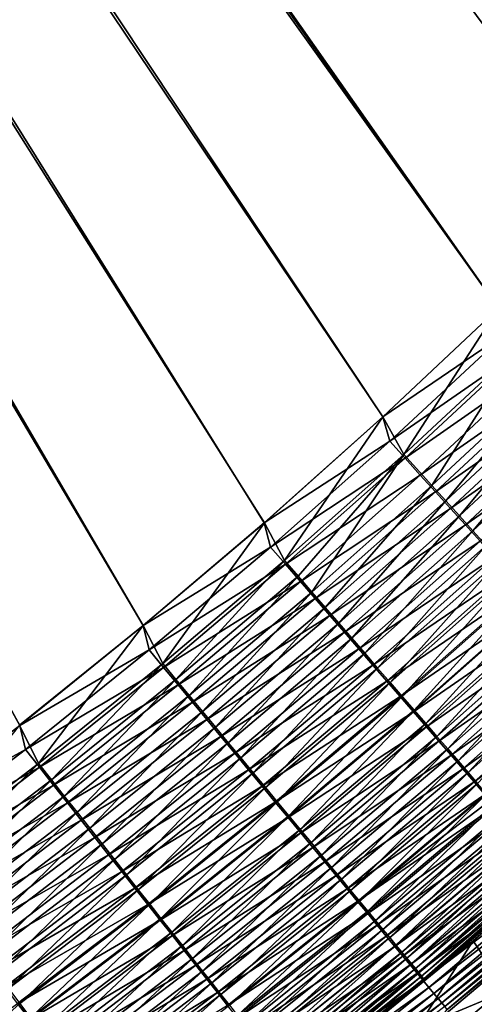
# Model space of a CAD drawing. Header units: metres. Extents: x 0 to 1400, y -1400 to 0.
# Tile 203 of 256: x 963 to 998, y -1069 to -993. Entities that reach past the tile are written whole.
import ezdxf

# ---------------------------------------------------------------- set-up
doc = ezdxf.new("R2010")
doc.units = ezdxf.units.M

msp = doc.modelspace()

# ---------------------------------------------------------------- linework, layer by layer
at = {"layer": 'None'}
for points in [[(1034.180908, -980.506409, -503.477753), (1017.492004, -998.330933, -503.477753), (762.366577, -676.864197, -503.477753)], [(1017.492004, -998.330933, -503.477753), (1008.949829, -1007.052979, -503.477753), (762.366577, -676.864197, -503.477753)], [(762.366577, -676.864197, -503.477753), (1008.949829, -1007.052979, -503.477753), (1000.238953, -1015.604431, -503.477753)], [(762.366577, -676.864197, -503.477753), (1000.238953, -1015.604431, -503.477753), (762.486328, -679.611877, -503.477753)], [(759.492126, -679.424744, -500.477753), (963.419434, -1047.647827, -500.477753), (972.921936, -1039.983521, -500.477753)], [(972.921936, -1039.983521, -500.477753), (982.233215, -1032.087769, -500.477753), (759.492126, -679.424744, -500.477753)], [(982.233215, -1032.087769, -500.477753), (991.340271, -1023.958374, -500.477753), (759.492126, -679.424744, -500.477753)], [(759.492126, -679.424744, -500.477753), (991.340271, -1023.958374, -500.477753), (1000.232666, -1015.595398, -500.477753)], [(1000.232666, -1015.595398, -500.477753), (1017.481689, -998.315186, -500.477753), (759.492126, -679.424744, -500.477753)], [(1017.481689, -998.315186, -500.477753), (1034.191895, -980.514099, -500.477753), (759.492126, -679.424744, -500.477753)], [(1000.238953, -1015.604431, -503.477753), (991.333008, -1023.953186, -503.477753), (762.486328, -679.611877, -503.477753)], [(762.486328, -679.611877, -503.477753), (991.333008, -1023.953186, -503.477753), (982.226318, -1032.083618, -503.477753)], [(982.226318, -1032.083618, -503.477753), (972.921387, -1039.986206, -503.477753), (762.486328, -679.611877, -503.477753)], [(972.921387, -1039.986206, -503.477753), (963.422607, -1047.654419, -503.477753), (762.486328, -679.611877, -503.477753)], [(762.486328, -679.611877, -503.477753), (963.422607, -1047.654419, -503.477753), (953.735901, -1055.083862, -503.477753)], [(991.333008, -1023.953186, -503.477753), (1000.238953, -1015.604431, -503.477753), (1000.866943, -1017.470398, -503.437225)], [(1000.232666, -1015.595398, -500.477753), (991.340271, -1023.958374, -500.477753), (992.960999, -1026.836548, -500.328278)], [(1000.232666, -1015.595398, -500.477753), (992.960999, -1026.836548, -500.328278), (1001.966614, -1018.462708, -500.328094)], [(991.333008, -1023.953186, -503.477753), (1000.866943, -1017.470398, -503.437225), (991.877686, -1025.828003, -503.437256)], [(991.877686, -1025.828003, -503.437256), (1000.866943, -1017.470398, -503.437225), (1002.06842, -1018.746033, -503.31488)], [(993.05249, -1027.126099, -503.315094), (991.877686, -1025.828003, -503.437256), (1002.06842, -1018.746033, -503.31488)], [(1001.966614, -1018.462708, -500.328094), (992.960999, -1026.836548, -500.328278), (995.113464, -1029.216553, -499.880402)], [(1002.06842, -1018.746033, -503.31488), (1003.266846, -1020.018372, -503.111481), (993.05249, -1027.126099, -503.315094)], [(995.113464, -1029.216553, -499.880402), (1004.16803, -1020.801575, -499.879547), (1001.966614, -1018.462708, -500.328094)], [(1003.266846, -1020.018372, -503.111481), (994.224182, -1028.420776, -503.111969), (993.05249, -1027.126099, -503.315094)], [(994.224182, -1028.420776, -503.111969), (1003.266846, -1020.018372, -503.111481), (1004.459106, -1021.284241, -502.827637)], [(996.178711, -1030.394287, -499.546143), (1004.16803, -1020.801575, -499.879547), (995.113464, -1029.216553, -499.880402)], [(996.178711, -1030.394287, -499.546143), (1005.257507, -1021.959106, -499.544769), (1004.16803, -1020.801575, -499.879547)], [(995.389954, -1029.708862, -502.828552), (994.224182, -1028.420776, -503.111969), (1004.459106, -1021.284241, -502.827637)], [(995.389954, -1029.708862, -502.828552), (1004.459106, -1021.284241, -502.827637), (1005.642212, -1022.540344, -502.464081)], [(997.232971, -1031.560059, -499.13916), (1005.257507, -1021.959106, -499.544769), (996.178711, -1030.394287, -499.546143)], [(1005.257507, -1021.959106, -499.544769), (997.232971, -1031.560059, -499.13916), (1006.335754, -1023.104675, -499.137177)], [(996.546753, -1030.987183, -502.465546), (995.389954, -1029.708862, -502.828552), (1005.642212, -1022.540344, -502.464081)], [(996.546753, -1030.987183, -502.465546), (1005.642212, -1022.540344, -502.464081), (1006.813171, -1023.783508, -502.021484)], [(1006.335754, -1023.104675, -499.137177), (997.232971, -1031.560059, -499.13916), (998.273621, -1032.710693, -498.660126)], [(998.273621, -1032.710693, -498.660126), (1007.399963, -1024.235352, -498.65741), (1006.335754, -1023.104675, -499.137177)], [(982.226318, -1032.083618, -503.477753), (991.333008, -1023.953186, -503.477753), (991.877686, -1025.828003, -503.437256)], [(991.340271, -1023.958374, -500.477753), (982.233215, -1032.087769, -500.477753), (983.779358, -1034.988037, -500.328552)], [(991.340271, -1023.958374, -500.477753), (983.779358, -1034.988037, -500.328552), (992.960999, -1026.836548, -500.328278)], [(997.69165, -1032.252197, -502.023621), (996.546753, -1030.987183, -502.465546), (1006.813171, -1023.783508, -502.021484)], [(997.69165, -1032.252197, -502.023621), (1006.813171, -1023.783508, -502.021484), (1007.968872, -1025.01062, -501.500488)], [(999.297852, -1033.84314, -498.109589), (1007.399963, -1024.235352, -498.65741), (998.273621, -1032.710693, -498.660126)], [(998.821777, -1033.500977, -501.503448), (997.69165, -1032.252197, -502.023621), (1007.968872, -1025.01062, -501.500488)], [(982.226318, -1032.083618, -503.477753), (991.877686, -1025.828003, -503.437256), (982.715942, -1033.961426, -503.437317)], [(982.715942, -1033.961426, -503.437317), (991.877686, -1025.828003, -503.437256), (993.05249, -1027.126099, -503.315094)], [(983.861755, -1035.282349, -503.315369), (982.715942, -1033.961426, -503.437317), (993.05249, -1027.126099, -503.315094)], [(992.960999, -1026.836548, -500.328278), (983.779358, -1034.988037, -500.328552), (984.831787, -1036.202026, -500.141968)], [(993.05249, -1027.126099, -503.315094), (994.224182, -1028.420776, -503.111969), (983.861755, -1035.282349, -503.315369)], [(992.960999, -1026.836548, -500.328278), (984.831787, -1036.202026, -500.141968), (985.878845, -1037.409912, -499.881531)], [(992.960999, -1026.836548, -500.328278), (985.878845, -1037.409912, -499.881531), (995.113464, -1029.216553, -499.880402)], [(994.224182, -1028.420776, -503.111969), (985.004578, -1036.599854, -503.11264), (983.861755, -1035.282349, -503.315369)], [(985.004578, -1036.599854, -503.11264), (994.224182, -1028.420776, -503.111969), (995.389954, -1029.708862, -502.828552)], [(995.113464, -1029.216553, -499.880402), (985.878845, -1037.409912, -499.881531), (986.917908, -1038.608398, -499.547913)], [(986.917908, -1038.608398, -499.547913), (996.178711, -1030.394287, -499.546143), (995.113464, -1029.216553, -499.880402)], [(986.141602, -1037.910645, -502.829773), (985.004578, -1036.599854, -503.11264), (995.389954, -1029.708862, -502.828552)], [(986.141602, -1037.910645, -502.829773), (995.389954, -1029.708862, -502.828552), (996.546753, -1030.987183, -502.465546)], [(987.269958, -1039.211426, -502.467438), (986.141602, -1037.910645, -502.829773), (996.546753, -1030.987183, -502.465546)], [(987.94635, -1039.794678, -499.141724), (996.178711, -1030.394287, -499.546143), (986.917908, -1038.608398, -499.547913)], [(987.269958, -1039.211426, -502.467438), (996.546753, -1030.987183, -502.465546), (997.69165, -1032.252197, -502.023621)], [(987.94635, -1039.794678, -499.141724), (997.232971, -1031.560059, -499.13916), (996.178711, -1030.394287, -499.546143)], [(988.961426, -1040.965576, -498.663605), (997.232971, -1031.560059, -499.13916), (987.94635, -1039.794678, -499.141724)], [(997.232971, -1031.560059, -499.13916), (988.961426, -1040.965576, -498.663605), (998.273621, -1032.710693, -498.660126)], [(972.921387, -1039.986206, -503.477753), (982.226318, -1032.083618, -503.477753), (982.715942, -1033.961426, -503.437317)], [(982.233215, -1032.087769, -500.477753), (972.921936, -1039.983521, -500.477753), (974.415833, -1042.903809, -500.328918)], [(982.233215, -1032.087769, -500.477753), (974.415833, -1042.903809, -500.328918), (983.779358, -1034.988037, -500.328552)], [(988.386719, -1040.498901, -502.026367), (987.269958, -1039.211426, -502.467438), (997.69165, -1032.252197, -502.023621)], [(988.386719, -1040.498901, -502.026367), (997.69165, -1032.252197, -502.023621), (998.821777, -1033.500977, -501.503448)], [(998.273621, -1032.710693, -498.660126), (988.961426, -1040.965576, -498.663605), (989.960571, -1042.118042, -498.114136)], [(989.960571, -1042.118042, -498.114136), (999.297852, -1033.84314, -498.109589), (998.273621, -1032.710693, -498.660126)], [(972.921387, -1039.986206, -503.477753), (982.715942, -1033.961426, -503.437317), (973.375916, -1041.8573, -503.437378)], [(973.375916, -1041.8573, -503.437378), (982.715942, -1033.961426, -503.437317), (983.861755, -1035.282349, -503.315369)], [(989.489014, -1041.769653, -501.507172), (988.386719, -1040.498901, -502.026367), (998.821777, -1033.500977, -501.503448)], [(989.489014, -1041.769653, -501.507172), (998.821777, -1033.500977, -501.503448), (999.934021, -1034.72998, -500.905701)], [(990.941223, -1043.249268, -497.494202), (999.297852, -1033.84314, -498.109589), (989.960571, -1042.118042, -498.114136)], [(990.941223, -1043.249268, -497.494202), (1000.303162, -1034.954712, -497.488464), (999.297852, -1033.84314, -498.109589)], [(990.573975, -1043.020386, -500.910583), (989.489014, -1041.769653, -501.507172), (999.934021, -1034.72998, -500.905701)], [(999.934021, -1034.72998, -500.905701), (1001.025696, -1035.936279, -500.231323), (990.573975, -1043.020386, -500.910583)], [(974.490417, -1043.201416, -503.315735), (973.375916, -1041.8573, -503.437378), (983.861755, -1035.282349, -503.315369)], [(983.779358, -1034.988037, -500.328552), (974.415833, -1042.903809, -500.328918), (975.439575, -1044.13916, -500.142761)], [(983.861755, -1035.282349, -503.315369), (985.004578, -1036.599854, -503.11264), (974.490417, -1043.201416, -503.315735)], [(983.779358, -1034.988037, -500.328552), (975.439575, -1044.13916, -500.142761), (984.831787, -1036.202026, -500.141968)], [(991.901428, -1044.356934, -496.80545), (1000.303162, -1034.954712, -497.488464), (990.941223, -1043.249268, -497.494202)], [(991.901428, -1044.356934, -496.80545), (1001.287415, -1036.042969, -496.798401), (1000.303162, -1034.954712, -497.488464)], [(984.831787, -1036.202026, -500.141968), (975.439575, -1044.13916, -500.142761), (976.458069, -1045.368164, -499.882965)], [(984.831787, -1036.202026, -500.141968), (976.458069, -1045.368164, -499.882965), (985.878845, -1037.409912, -499.881531)], [(1001.025696, -1035.936279, -500.231323), (991.638916, -1044.248047, -500.237488), (990.573975, -1043.020386, -500.910583)], [(991.638916, -1044.248047, -500.237488), (1001.025696, -1035.936279, -500.231323), (1002.094604, -1037.11731, -499.482086)], [(992.839417, -1045.438843, -496.049744), (1001.287415, -1036.042969, -496.798401), (991.901428, -1044.356934, -496.80545)], [(992.839417, -1045.438843, -496.049744), (1002.248779, -1037.105957, -496.04126), (1001.287415, -1036.042969, -496.798401)], [(985.004578, -1036.599854, -503.11264), (975.602051, -1044.542114, -503.113464), (974.490417, -1043.201416, -503.315735)], [(975.602051, -1044.542114, -503.113464), (985.004578, -1036.599854, -503.11264), (986.141602, -1037.910645, -502.829773)], [(992.681641, -1045.450073, -499.489685), (991.638916, -1044.248047, -500.237488), (1002.094604, -1037.11731, -499.482086)], [(1002.094604, -1037.11731, -499.482086), (1003.138611, -1038.270874, -498.660065), (992.681641, -1045.450073, -499.489685)], [(993.753235, -1046.49292, -495.228973), (1002.248779, -1037.105957, -496.04126), (992.839417, -1045.438843, -496.049744)], [(993.753235, -1046.49292, -495.228973), (1003.185425, -1038.141602, -495.218933), (1002.248779, -1037.105957, -496.04126)], [(976.708069, -1045.875977, -502.831268), (975.602051, -1044.542114, -503.113464), (986.141602, -1037.910645, -502.829773)], [(985.878845, -1037.409912, -499.881531), (976.458069, -1045.368164, -499.882965), (977.468872, -1046.587769, -499.55014)], [(976.708069, -1045.875977, -502.831268), (986.141602, -1037.910645, -502.829773), (987.269958, -1039.211426, -502.467438)], [(985.878845, -1037.409912, -499.881531), (977.468872, -1046.587769, -499.55014), (986.917908, -1038.608398, -499.547913)], [(986.917908, -1038.608398, -499.547913), (977.468872, -1046.587769, -499.55014), (978.469299, -1047.794922, -499.144928)], [(978.469299, -1047.794922, -499.144928), (987.94635, -1039.794678, -499.141724), (986.917908, -1038.608398, -499.547913)], [(1003.138611, -1038.270874, -498.660065), (993.700134, -1046.624268, -498.66922), (992.681641, -1045.450073, -499.489685)], [(993.700134, -1046.624268, -498.66922), (1003.138611, -1038.270874, -498.660065), (1004.155762, -1039.394775, -497.767334)], [(994.641113, -1047.51709, -494.345032), (1003.185425, -1038.141602, -495.218933), (993.753235, -1046.49292, -495.228973)], [(994.641113, -1047.51709, -494.345032), (1004.095398, -1039.147705, -494.333344), (1003.185425, -1038.141602, -495.218933)], [(977.805603, -1047.199707, -502.469818), (976.708069, -1045.875977, -502.831268), (987.269958, -1039.211426, -502.467438)], [(977.805603, -1047.199707, -502.469818), (987.269958, -1039.211426, -502.467438), (988.386719, -1040.498901, -502.026367)], [(994.692505, -1047.768311, -497.778168), (993.700134, -1046.624268, -498.66922), (1004.155762, -1039.394775, -497.767334)], [(995.501221, -1048.509277, -493.39978), (1004.095398, -1039.147705, -494.333344), (994.641113, -1047.51709, -494.345032)], [(1004.155762, -1039.394775, -497.767334), (1005.144043, -1040.486816, -496.805878), (994.692505, -1047.768311, -497.778168)], [(995.501221, -1048.509277, -493.39978), (1004.976868, -1040.122314, -493.386353), (1004.095398, -1039.147705, -494.333344)], [(972.921936, -1039.983521, -500.477753), (963.419434, -1047.647827, -500.477753), (964.871399, -1050.578979, -500.329346)], [(963.422607, -1047.654419, -503.477753), (972.921387, -1039.986206, -503.477753), (973.375916, -1041.8573, -503.437378)], [(972.921936, -1039.983521, -500.477753), (964.871399, -1050.578979, -500.329346), (974.415833, -1042.903809, -500.328918)], [(979.456787, -1048.98645, -498.667938), (987.94635, -1039.794678, -499.141724), (978.469299, -1047.794922, -499.144928)], [(979.456787, -1048.98645, -498.667938), (988.961426, -1040.965576, -498.663605), (987.94635, -1039.794678, -499.141724)], [(996.331726, -1049.467285, -492.395142), (1004.976868, -1040.122314, -493.386353), (995.501221, -1048.509277, -493.39978)], [(1004.976868, -1040.122314, -493.386353), (996.331726, -1049.467285, -492.395142), (1005.827881, -1041.063232, -492.379883)], [(978.891907, -1048.509766, -502.029755), (977.805603, -1047.199707, -502.469818), (988.386719, -1040.498901, -502.026367)], [(978.891907, -1048.509766, -502.029755), (988.386719, -1040.498901, -502.026367), (989.489014, -1041.769653, -501.507172)], [(1005.144043, -1040.486816, -496.805878), (995.656738, -1048.879883, -496.818512), (994.692505, -1047.768311, -497.778168)], [(1005.144043, -1040.486816, -496.805878), (1006.101257, -1041.544434, -495.777802), (995.656738, -1048.879883, -496.818512)], [(980.428772, -1050.159424, -498.119781), (988.961426, -1040.965576, -498.663605), (979.456787, -1048.98645, -498.667938)], [(988.961426, -1040.965576, -498.663605), (980.428772, -1050.159424, -498.119781), (989.960571, -1042.118042, -498.114136)], [(1006.101257, -1041.544434, -495.777802), (996.590759, -1049.956665, -495.792328), (995.656738, -1048.879883, -496.818512)], [(1005.827881, -1041.063232, -492.379883), (996.331726, -1049.467285, -492.395142), (997.130798, -1050.389038, -491.332916)], [(1007.025513, -1042.565674, -494.68512), (996.590759, -1049.956665, -495.792328), (1006.101257, -1041.544434, -495.777802)], [(997.130798, -1050.389038, -491.332916), (1006.646667, -1041.968506, -491.315765), (1005.827881, -1041.063232, -492.379883)], [(963.422607, -1047.654419, -503.477753), (973.375916, -1041.8573, -503.437378), (963.858398, -1049.51123, -503.4375)], [(963.858398, -1049.51123, -503.4375), (973.375916, -1041.8573, -503.437378), (974.490417, -1043.201416, -503.315735)], [(979.964172, -1049.802979, -501.51181), (978.891907, -1048.509766, -502.029755), (989.489014, -1041.769653, -501.507172)], [(979.964172, -1049.802979, -501.51181), (989.489014, -1041.769653, -501.507172), (990.573975, -1043.020386, -500.910583)], [(989.960571, -1042.118042, -498.114136), (980.428772, -1050.159424, -498.119781), (981.382874, -1051.310669, -497.501282)], [(981.382874, -1051.310669, -497.501282), (990.941223, -1043.249268, -497.494202), (989.960571, -1042.118042, -498.114136)], [(997.896667, -1051.272461, -490.21521), (1006.646667, -1041.968506, -491.315765), (997.130798, -1050.389038, -491.332916)], [(997.896667, -1051.272461, -490.21521), (1007.431335, -1042.836182, -490.196014), (1006.646667, -1041.968506, -491.315765)], [(964.939453, -1050.878662, -503.316193), (963.858398, -1049.51123, -503.4375), (974.490417, -1043.201416, -503.315735)], [(974.415833, -1042.903809, -500.328918), (964.871399, -1050.578979, -500.329346), (965.864502, -1051.835693, -500.143738)], [(974.490417, -1043.201416, -503.315735), (975.602051, -1044.542114, -503.113464), (964.939453, -1050.878662, -503.316193)], [(974.415833, -1042.903809, -500.328918), (965.864502, -1051.835693, -500.143738), (975.439575, -1044.13916, -500.142761)], [(981.019653, -1051.075928, -500.916595), (979.964172, -1049.802979, -501.51181), (990.573975, -1043.020386, -500.910583)], [(990.573975, -1043.020386, -500.910583), (991.638916, -1044.248047, -500.237488), (981.019653, -1051.075928, -500.916595)], [(1007.025513, -1042.565674, -494.68512), (997.492676, -1050.99646, -494.70163), (996.590759, -1049.956665, -495.792328)], [(1007.914734, -1043.548218, -493.529877), (997.492676, -1050.99646, -494.70163), (1007.025513, -1042.565674, -494.68512)], [(998.627869, -1052.115845, -489.044434), (1007.431335, -1042.836182, -490.196014), (997.896667, -1051.272461, -490.21521)], [(982.317139, -1052.437988, -496.814117), (990.941223, -1043.249268, -497.494202), (981.382874, -1051.310669, -497.501282)], [(982.317139, -1052.437988, -496.814117), (991.901428, -1044.356934, -496.80545), (990.941223, -1043.249268, -497.494202)], [(1007.914734, -1043.548218, -493.529877), (998.360474, -1051.996826, -493.548492), (997.492676, -1050.99646, -494.70163)], [(1008.766907, -1044.489868, -492.31427), (998.360474, -1051.996826, -493.548492), (1007.914734, -1043.548218, -493.529877)], [(975.602051, -1044.542114, -503.113464), (966.017761, -1052.242676, -503.114471), (964.939453, -1050.878662, -503.316193)], [(975.439575, -1044.13916, -500.142761), (965.864502, -1051.835693, -500.143738), (966.852539, -1053.08606, -499.884705)], [(966.017761, -1052.242676, -503.114471), (975.602051, -1044.542114, -503.113464), (976.708069, -1045.875977, -502.831268)], [(975.439575, -1044.13916, -500.142761), (966.852539, -1053.08606, -499.884705), (976.458069, -1045.368164, -499.882965)], [(991.638916, -1044.248047, -500.237488), (982.055664, -1052.325439, -500.245087), (981.019653, -1051.075928, -500.916595)], [(982.055664, -1052.325439, -500.245087), (991.638916, -1044.248047, -500.237488), (992.681641, -1045.450073, -499.489685)], [(983.229797, -1053.539185, -496.060181), (991.901428, -1044.356934, -496.80545), (982.317139, -1052.437988, -496.814117)], [(983.229797, -1053.539185, -496.060181), (992.839417, -1045.438843, -496.049744), (991.901428, -1044.356934, -496.80545)], [(1008.766907, -1044.489868, -492.31427), (999.1922, -1052.955688, -492.335052), (998.360474, -1051.996826, -493.548492)], [(976.458069, -1045.368164, -499.882965), (966.852539, -1053.08606, -499.884705), (967.833069, -1054.327026, -499.552826)], [(976.458069, -1045.368164, -499.882965), (967.833069, -1054.327026, -499.552826), (977.468872, -1046.587769, -499.55014)], [(983.070129, -1053.54895, -499.499023), (982.055664, -1052.325439, -500.245087), (992.681641, -1045.450073, -499.489685)], [(992.681641, -1045.450073, -499.489685), (993.700134, -1046.624268, -498.66922), (983.070129, -1053.54895, -499.499023)], [(984.119019, -1054.612183, -495.241302), (992.839417, -1045.438843, -496.049744), (983.229797, -1053.539185, -496.060181)], [(984.119019, -1054.612183, -495.241302), (993.753235, -1046.49292, -495.228973), (992.839417, -1045.438843, -496.049744)], [(967.090576, -1053.599854, -502.833069), (966.017761, -1052.242676, -503.114471), (976.708069, -1045.875977, -502.831268)], [(967.090576, -1053.599854, -502.833069), (976.708069, -1045.875977, -502.831268), (977.805603, -1047.199707, -502.469818)], [(977.468872, -1046.587769, -499.55014), (967.833069, -1054.327026, -499.552826), (968.803589, -1055.555176, -499.148743)], [(977.468872, -1046.587769, -499.55014), (968.803589, -1055.555176, -499.148743), (978.469299, -1047.794922, -499.144928)], [(993.700134, -1046.624268, -498.66922), (984.061157, -1054.744141, -498.68045), (983.070129, -1053.54895, -499.499023)], [(984.061157, -1054.744141, -498.68045), (993.700134, -1046.624268, -498.66922), (994.692505, -1047.768311, -497.778168)], [(984.983093, -1055.654785, -494.359375), (993.753235, -1046.49292, -495.228973), (984.119019, -1054.612183, -495.241302)], [(984.983093, -1055.654785, -494.359375), (994.641113, -1047.51709, -494.345032), (993.753235, -1046.49292, -495.228973)], [(953.735901, -1055.083862, -503.477753), (963.422607, -1047.654419, -503.477753), (963.858398, -1049.51123, -503.4375)], [(963.419434, -1047.647827, -500.477753), (955.148682, -1058.010376, -500.329865), (964.871399, -1050.578979, -500.329346)], [(968.155212, -1054.946533, -502.472626), (967.090576, -1053.599854, -502.833069), (977.805603, -1047.199707, -502.469818)], [(968.155212, -1054.946533, -502.472626), (977.805603, -1047.199707, -502.469818), (978.891907, -1048.509766, -502.029755)], [(985.82019, -1056.664917, -493.41626), (994.641113, -1047.51709, -494.345032), (984.983093, -1055.654785, -494.359375)], [(985.82019, -1056.664917, -493.41626), (995.501221, -1048.509277, -493.39978), (994.641113, -1047.51709, -494.345032)], [(978.469299, -1047.794922, -499.144928), (968.803589, -1055.555176, -499.148743), (969.761597, -1056.767578, -498.673096)], [(969.761597, -1056.767578, -498.673096), (979.456787, -1048.98645, -498.667938), (978.469299, -1047.794922, -499.144928)], [(985.026733, -1055.908691, -497.791443), (984.061157, -1054.744141, -498.68045), (994.692505, -1047.768311, -497.778168)], [(994.692505, -1047.768311, -497.778168), (995.656738, -1048.879883, -496.818512), (985.026733, -1055.908691, -497.791443)], [(969.208984, -1056.279663, -502.033813), (968.155212, -1054.946533, -502.472626), (978.891907, -1048.509766, -502.029755)], [(969.208984, -1056.279663, -502.033813), (978.891907, -1048.509766, -502.029755), (979.964172, -1049.802979, -501.51181)], [(970.704712, -1057.96106, -498.126495), (979.456787, -1048.98645, -498.667938), (969.761597, -1056.767578, -498.673096)], [(970.704712, -1057.96106, -498.126495), (980.428772, -1050.159424, -498.119781), (979.456787, -1048.98645, -498.667938)], [(995.656738, -1048.879883, -496.818512), (985.965027, -1057.040283, -496.833954), (985.026733, -1055.908691, -497.791443)], [(986.62854, -1057.640381, -492.413818), (995.501221, -1048.509277, -493.39978), (985.82019, -1056.664917, -493.41626)], [(995.656738, -1048.879883, -496.818512), (996.590759, -1049.956665, -495.792328), (985.965027, -1057.040283, -496.833954)], [(986.62854, -1057.640381, -492.413818), (996.331726, -1049.467285, -492.395142), (995.501221, -1048.509277, -493.39978)], [(953.735901, -1055.083862, -503.477753), (963.858398, -1049.51123, -503.4375), (954.165527, -1056.92041, -503.437622)], [(954.165527, -1056.92041, -503.437622), (963.858398, -1049.51123, -503.4375), (964.939453, -1050.878662, -503.316193)], [(970.249207, -1057.595459, -501.517303), (969.208984, -1056.279663, -502.033813), (979.964172, -1049.802979, -501.51181)], [(970.249207, -1057.595459, -501.517303), (979.964172, -1049.802979, -501.51181), (981.019653, -1051.075928, -500.916595)], [(996.590759, -1049.956665, -495.792328), (986.874023, -1058.136597, -495.810089), (985.965027, -1057.040283, -496.833954)], [(987.406372, -1058.578979, -491.353973), (996.331726, -1049.467285, -492.395142), (986.62854, -1057.640381, -492.413818)], [(997.492676, -1050.99646, -494.70163), (986.874023, -1058.136597, -495.810089), (996.590759, -1049.956665, -495.792328)], [(996.331726, -1049.467285, -492.395142), (987.406372, -1058.578979, -491.353973), (997.130798, -1050.389038, -491.332916)], [(964.871399, -1050.578979, -500.329346), (955.148682, -1058.010376, -500.329865), (956.109375, -1059.288452, -500.144897)], [(964.871399, -1050.578979, -500.329346), (956.109375, -1059.288452, -500.144897), (965.864502, -1051.835693, -500.143738)], [(971.630432, -1059.132568, -497.509735), (980.428772, -1050.159424, -498.119781), (970.704712, -1057.96106, -498.126495)], [(980.428772, -1050.159424, -498.119781), (971.630432, -1059.132568, -497.509735), (981.382874, -1051.310669, -497.501282)], [(997.130798, -1050.389038, -491.332916), (987.406372, -1058.578979, -491.353973), (988.152039, -1059.478638, -490.238647)], [(988.152039, -1059.478638, -490.238647), (997.896667, -1051.272461, -490.21521), (997.130798, -1050.389038, -491.332916)], [(955.211243, -1058.311157, -503.316711), (954.165527, -1056.92041, -503.437622), (964.939453, -1050.878662, -503.316193)], [(964.939453, -1050.878662, -503.316193), (966.017761, -1052.242676, -503.114471), (955.211243, -1058.311157, -503.316711)], [(971.273193, -1058.890747, -500.923767), (970.249207, -1057.595459, -501.517303), (981.019653, -1051.075928, -500.916595)], [(981.019653, -1051.075928, -500.916595), (982.055664, -1052.325439, -500.245087), (971.273193, -1058.890747, -500.923767)], [(981.382874, -1051.310669, -497.501282), (971.630432, -1059.132568, -497.509735), (972.536926, -1060.279785, -496.824463)], [(972.536926, -1060.279785, -496.824463), (982.317139, -1052.437988, -496.814117), (981.382874, -1051.310669, -497.501282)], [(997.492676, -1050.99646, -494.70163), (987.751831, -1059.195313, -494.721832), (986.874023, -1058.136597, -495.810089)], [(998.360474, -1051.996826, -493.548492), (987.751831, -1059.195313, -494.721832), (997.492676, -1050.99646, -494.70163)], [(988.864014, -1060.337769, -489.070374), (997.896667, -1051.272461, -490.21521), (988.152039, -1059.478638, -490.238647)], [(988.864014, -1060.337769, -489.070374), (998.627869, -1052.115845, -489.044434), (997.896667, -1051.272461, -490.21521)], [(966.017761, -1052.242676, -503.114471), (956.254272, -1059.698486, -503.115662), (955.211243, -1058.311157, -503.316711)], [(965.864502, -1051.835693, -500.143738), (956.109375, -1059.288452, -500.144897), (957.065247, -1060.560181, -499.886719)], [(956.254272, -1059.698486, -503.115662), (966.017761, -1052.242676, -503.114471), (967.090576, -1053.599854, -502.833069)], [(965.864502, -1051.835693, -500.143738), (957.065247, -1060.560181, -499.886719), (966.852539, -1053.08606, -499.884705)], [(998.360474, -1051.996826, -493.548492), (988.596497, -1060.213989, -493.571228), (987.751831, -1059.195313, -494.721832)], [(999.1922, -1052.955688, -492.335052), (988.596497, -1060.213989, -493.571228), (998.360474, -1051.996826, -493.548492)], [(989.541016, -1061.154663, -487.851746), (998.627869, -1052.115845, -489.044434), (988.864014, -1060.337769, -489.070374)], [(989.541016, -1061.154663, -487.851746), (999.323059, -1052.917725, -487.823212), (998.627869, -1052.115845, -489.044434)], [(982.055664, -1052.325439, -500.245087), (972.27832, -1060.162231, -500.254089), (971.273193, -1058.890747, -500.923767)], [(972.27832, -1060.162231, -500.254089), (982.055664, -1052.325439, -500.245087), (983.070129, -1053.54895, -499.499023)], [(973.422546, -1061.400513, -496.072601), (982.317139, -1052.437988, -496.814117), (972.536926, -1060.279785, -496.824463)], [(973.422546, -1061.400513, -496.072601), (983.229797, -1053.539185, -496.060181), (982.317139, -1052.437988, -496.814117)], [(999.1922, -1052.955688, -492.335052), (989.40625, -1061.190552, -492.360443), (988.596497, -1060.213989, -493.571228)], [(999.1922, -1052.955688, -492.335052), (999.594055, -1053.418945, -491.706573), (989.40625, -1061.190552, -492.360443)], [(990.181641, -1061.927734, -486.585358), (999.323059, -1052.917725, -487.823212), (989.541016, -1061.154663, -487.851746)], [(999.323059, -1052.917725, -487.823212), (990.181641, -1061.927734, -486.585358), (999.980713, -1053.676392, -486.554199)], [(957.292053, -1061.078735, -502.835175), (956.254272, -1059.698486, -503.115662), (967.090576, -1053.599854, -502.833069)], [(966.852539, -1053.08606, -499.884705), (957.065247, -1060.560181, -499.886719), (958.013855, -1061.822144, -499.555969)], [(957.292053, -1061.078735, -502.835175), (967.090576, -1053.599854, -502.833069), (968.155212, -1054.946533, -502.472626)], [(966.852539, -1053.08606, -499.884705), (958.013855, -1061.822144, -499.555969), (967.833069, -1054.327026, -499.552826)], [(973.262573, -1061.407349, -499.510101), (972.27832, -1060.162231, -500.254089), (983.070129, -1053.54895, -499.499023)], [(983.070129, -1053.54895, -499.499023), (984.061157, -1054.744141, -498.68045), (973.262573, -1061.407349, -499.510101)], [(974.285522, -1062.492554, -495.255951), (983.229797, -1053.539185, -496.060181), (973.422546, -1061.400513, -496.072601)], [(974.285522, -1062.492554, -495.255951), (984.119019, -1054.612183, -495.241302), (983.229797, -1053.539185, -496.060181)], [(999.594055, -1053.418945, -491.706573), (999.986267, -1053.871094, -491.064056), (989.40625, -1061.190552, -492.360443)], [(999.980713, -1053.676392, -486.554199), (990.181641, -1061.927734, -486.585358), (990.784546, -1062.655273, -485.273804)], [(990.784546, -1062.655273, -485.273804), (1000.599548, -1054.390259, -485.23999), (999.980713, -1053.676392, -486.554199)], [(967.833069, -1054.327026, -499.552826), (958.013855, -1061.822144, -499.555969), (958.95282, -1063.071411, -499.153229)], [(967.833069, -1054.327026, -499.552826), (958.95282, -1063.071411, -499.153229), (968.803589, -1055.555176, -499.148743)], [(989.40625, -1061.190552, -492.360443), (999.986267, -1053.871094, -491.064056), (990.179382, -1062.123047, -491.092133)], [(999.986267, -1053.871094, -491.064056), (1000.741272, -1054.741455, -489.738312), (990.179382, -1062.123047, -491.092133)], [(991.348389, -1063.335693, -483.919708), (1000.599548, -1054.390259, -485.23999), (990.784546, -1062.655273, -485.273804)], [(991.348389, -1063.335693, -483.919708), (1001.178162, -1055.057617, -483.883209), (1000.599548, -1054.390259, -485.23999)], [(958.32196, -1062.448486, -502.475891), (957.292053, -1061.078735, -502.835175), (968.155212, -1054.946533, -502.472626)], [(958.32196, -1062.448486, -502.475891), (968.155212, -1054.946533, -502.472626), (969.208984, -1056.279663, -502.033813)], [(984.061157, -1054.744141, -498.68045), (974.224182, -1062.623779, -498.693787), (973.262573, -1061.407349, -499.510101)], [(974.224182, -1062.623779, -498.693787), (984.061157, -1054.744141, -498.68045), (985.026733, -1055.908691, -497.791443)], [(975.124146, -1063.553833, -494.376373), (984.119019, -1054.612183, -495.241302), (974.285522, -1062.492554, -495.255951)], [(975.124146, -1063.553833, -494.376373), (984.983093, -1055.654785, -494.359375), (984.119019, -1054.612183, -495.241302)], [(1000.741272, -1054.741455, -489.738312), (990.914551, -1063.009766, -489.769196), (990.179382, -1062.123047, -491.092133)], [(990.914551, -1063.009766, -489.769196), (1000.741272, -1054.741455, -489.738312), (1001.455566, -1055.564819, -488.360657)], [(991.871826, -1063.967285, -482.525665), (1001.178162, -1055.057617, -483.883209), (991.348389, -1063.335693, -483.919708)], [(991.871826, -1063.967285, -482.525665), (1001.715149, -1055.677124, -482.48645), (1001.178162, -1055.057617, -483.883209)], [(968.803589, -1055.555176, -499.148743), (958.95282, -1063.071411, -499.153229), (959.8797, -1064.304565, -498.679108)], [(968.803589, -1055.555176, -499.148743), (959.8797, -1064.304565, -498.679108), (969.761597, -1056.767578, -498.673096)], [(975.161194, -1063.809204, -497.807159), (974.224182, -1062.623779, -498.693787), (985.026733, -1055.908691, -497.791443)], [(975.936707, -1064.582153, -493.435791), (984.983093, -1055.654785, -494.359375), (975.124146, -1063.553833, -494.376373)], [(985.026733, -1055.908691, -497.791443), (985.965027, -1057.040283, -496.833954), (975.161194, -1063.809204, -497.807159)], [(975.936707, -1064.582153, -493.435791), (985.82019, -1056.664917, -493.41626), (984.983093, -1055.654785, -494.359375)], [(991.610291, -1063.848755, -488.394409), (990.914551, -1063.009766, -489.769196), (1001.455566, -1055.564819, -488.360657)], [(1001.455566, -1055.564819, -488.360657), (1002.127625, -1056.339722, -486.93396), (991.610291, -1063.848755, -488.394409)], [(992.353516, -1064.548584, -481.094299), (1001.715149, -1055.677124, -482.48645), (991.871826, -1063.967285, -482.525665)], [(992.353516, -1064.548584, -481.094299), (1002.209106, -1056.246826, -481.052368), (1001.715149, -1055.677124, -482.48645)], [(1008.169067, -1055.695435, -468.653687), (998.29718, -1064.19873, -468.711792), (1000.692871, -1067.838501, -423.545715)], [(998.29718, -1064.19873, -468.711792), (1008.169067, -1055.695435, -468.653687), (1004.387695, -1058.759888, -470.264954)], [(959.34137, -1063.804321, -502.038513), (958.32196, -1062.448486, -502.475891), (969.208984, -1056.279663, -502.033813)], [(959.34137, -1063.804321, -502.038513), (969.208984, -1056.279663, -502.033813), (970.249207, -1057.595459, -501.517303)], [(969.761597, -1056.767578, -498.673096), (959.8797, -1064.304565, -498.679108), (960.792175, -1065.518433, -498.134277)], [(960.792175, -1065.518433, -498.134277), (970.704712, -1057.96106, -498.126495), (969.761597, -1056.767578, -498.673096)], [(976.721436, -1065.575317, -492.436005), (985.82019, -1056.664917, -493.41626), (975.936707, -1064.582153, -493.435791)], [(976.721436, -1065.575317, -492.436005), (986.62854, -1057.640381, -492.413818), (985.82019, -1056.664917, -493.41626)], [(1002.127625, -1056.339722, -486.93396), (992.265076, -1064.63855, -486.970581), (991.610291, -1063.848755, -488.394409)], [(1002.127625, -1056.339722, -486.93396), (1002.756104, -1057.064209, -485.460999), (992.265076, -1064.63855, -486.970581)], [(992.792175, -1065.077881, -479.628387), (1002.209106, -1056.246826, -481.052368), (992.353516, -1064.548584, -481.094299)], [(992.792175, -1065.077881, -479.628387), (1002.658813, -1056.765503, -479.58374), (1002.209106, -1056.246826, -481.052368)], [(993.187134, -1065.554443, -478.131714), (1002.658813, -1056.765503, -479.58374), (992.792175, -1065.077881, -479.628387)], [(993.187134, -1065.554443, -478.131714), (1003.063416, -1057.2323, -478.084381), (1002.658813, -1056.765503, -479.58374)], [(985.965027, -1057.040283, -496.833954), (976.071777, -1064.96106, -496.852264), (975.161194, -1063.809204, -497.807159)], [(985.965027, -1057.040283, -496.833954), (986.874023, -1058.136597, -495.810089), (976.071777, -1064.96106, -496.852264)], [(1002.756104, -1057.064209, -485.460999), (992.877441, -1065.377075, -485.50058), (992.265076, -1064.63855, -486.970581)], [(1002.756104, -1057.064209, -485.460999), (1003.339294, -1057.736572, -483.944672), (992.877441, -1065.377075, -485.50058)], [(993.537659, -1065.977417, -476.608215), (1003.063416, -1057.2323, -478.084381), (993.187134, -1065.554443, -478.131714)], [(993.537659, -1065.977417, -476.608215), (1003.422302, -1057.64624, -476.558228), (1003.063416, -1057.2323, -478.084381)], [(960.347717, -1065.142822, -501.523682), (959.34137, -1063.804321, -502.038513), (970.249207, -1057.595459, -501.517303)], [(960.347717, -1065.142822, -501.523682), (970.249207, -1057.595459, -501.517303), (971.273193, -1058.890747, -500.923767)], [(961.687927, -1066.710205, -497.519501), (970.704712, -1057.96106, -498.126495), (960.792175, -1065.518433, -498.134277)], [(961.687927, -1066.710205, -497.519501), (971.630432, -1059.132568, -497.509735), (970.704712, -1057.96106, -498.126495)], [(986.874023, -1058.136597, -495.810089), (976.954041, -1066.077148, -495.831116), (976.071777, -1064.96106, -496.852264)], [(977.476624, -1066.531006, -491.378906), (986.62854, -1057.640381, -492.413818), (976.721436, -1065.575317, -492.436005)], [(987.751831, -1059.195313, -494.721832), (976.954041, -1066.077148, -495.831116), (986.874023, -1058.136597, -495.810089)], [(977.476624, -1066.531006, -491.378906), (987.406372, -1058.578979, -491.353973), (986.62854, -1057.640381, -492.413818)], [(1003.339294, -1057.736572, -483.944672), (993.445923, -1066.062744, -483.987213), (992.877441, -1065.377075, -485.50058)], [(993.445923, -1066.062744, -483.987213), (1003.339294, -1057.736572, -483.944672), (1003.875854, -1058.355103, -482.387787)], [(993.84314, -1066.346069, -475.061829), (1003.422302, -1057.64624, -476.558228), (993.537659, -1065.977417, -476.608215)], [(993.84314, -1066.346069, -475.061829), (1003.734802, -1058.006714, -475.009216), (1003.422302, -1057.64624, -476.558228)], [(994.102966, -1066.659668, -473.496521), (1003.734802, -1058.006714, -475.009216), (993.84314, -1066.346069, -475.061829)], [(994.102966, -1066.659668, -473.496521), (1004.000305, -1058.312988, -473.441376), (1003.734802, -1058.006714, -475.009216)], [(994.316528, -1066.917358, -471.916229), (1004.000305, -1058.312988, -473.441376), (994.102966, -1066.659668, -473.496521)], [(994.316528, -1066.917358, -471.916229), (1004.21814, -1058.564331, -471.858643), (1004.000305, -1058.312988, -473.441376)], [(961.338379, -1066.460327, -500.932068), (960.347717, -1065.142822, -501.523682), (971.273193, -1058.890747, -500.923767)], [(971.273193, -1058.890747, -500.923767), (972.27832, -1060.162231, -500.254089), (961.338379, -1066.460327, -500.932068)], [(978.200684, -1067.447388, -490.266449), (987.406372, -1058.578979, -491.353973), (977.476624, -1066.531006, -491.378906)], [(987.406372, -1058.578979, -491.353973), (978.200684, -1067.447388, -490.266449), (988.152039, -1059.478638, -490.238647)], [(993.969055, -1066.693604, -482.433289), (993.445923, -1066.062744, -483.987213), (1003.875854, -1058.355103, -482.387787)], [(1003.875854, -1058.355103, -482.387787), (1004.364258, -1058.918091, -480.793427), (993.969055, -1066.693604, -482.433289)], [(1004.364258, -1058.918091, -480.793427), (994.445496, -1067.268311, -480.841888), (993.969055, -1066.693604, -482.433289)], [(994.483154, -1067.11853, -470.32489), (1004.21814, -1058.564331, -471.858643), (994.316528, -1066.917358, -471.916229)], [(994.445496, -1067.268311, -480.841888), (1004.364258, -1058.918091, -480.793427), (1004.803772, -1059.424805, -479.16568)], [(994.483154, -1067.11853, -470.32489), (1004.387695, -1058.759888, -470.264954), (1004.21814, -1058.564331, -471.858643)], [(998.29718, -1064.19873, -468.711792), (1004.387695, -1058.759888, -470.264954), (994.483154, -1067.11853, -470.32489)], [(962.565186, -1067.877319, -496.836456), (971.630432, -1059.132568, -497.509735), (961.687927, -1066.710205, -497.519501)], [(971.630432, -1059.132568, -497.509735), (962.565186, -1067.877319, -496.836456), (972.536926, -1060.279785, -496.824463)], [(987.751831, -1059.195313, -494.721832), (977.806152, -1067.155029, -494.745728), (976.954041, -1066.077148, -495.831116)], [(988.596497, -1060.213989, -493.571228), (977.806152, -1067.155029, -494.745728), (987.751831, -1059.195313, -494.721832)], [(988.152039, -1059.478638, -490.238647), (978.200684, -1067.447388, -490.266449), (978.892212, -1068.322388, -489.101135)], [(978.892212, -1068.322388, -489.101135), (988.864014, -1060.337769, -489.070374), (988.152039, -1059.478638, -490.238647)], [(1004.803772, -1059.424805, -479.16568), (994.874451, -1067.785645, -479.217102), (994.445496, -1067.268311, -480.841888)], [(1005.193604, -1059.874268, -477.50882), (994.874451, -1067.785645, -479.217102), (1004.803772, -1059.424805, -479.16568)], [(972.27832, -1060.162231, -500.254089), (962.310913, -1067.753784, -500.264557), (961.338379, -1066.460327, -500.932068)], [(962.310913, -1067.753784, -500.264557), (972.27832, -1060.162231, -500.254089), (973.262573, -1061.407349, -499.510101)], [(972.536926, -1060.279785, -496.824463), (962.565186, -1067.877319, -496.836456), (963.422241, -1069.017578, -496.086975)], [(963.422241, -1069.017578, -496.086975), (973.422546, -1061.400513, -496.072601), (972.536926, -1060.279785, -496.824463)], [(988.596497, -1060.213989, -493.571228), (978.626221, -1068.192383, -493.598114), (977.806152, -1067.155029, -494.745728)], [(989.40625, -1061.190552, -492.360443), (978.626221, -1068.192383, -493.598114), (988.596497, -1060.213989, -493.571228)], [(979.549805, -1069.154663, -487.885529), (988.864014, -1060.337769, -489.070374), (978.892212, -1068.322388, -489.101135)], [(979.549805, -1069.154663, -487.885529), (989.541016, -1061.154663, -487.851746), (988.864014, -1060.337769, -489.070374)], [(1005.193604, -1059.874268, -477.50882), (995.255249, -1068.244873, -477.563141), (994.874451, -1067.785645, -479.217102)], [(1005.533142, -1060.265625, -475.827148), (995.255249, -1068.244873, -477.563141), (1005.193604, -1059.874268, -477.50882)], [(1005.533142, -1060.265625, -475.827148), (995.587097, -1068.645264, -475.884338), (995.255249, -1068.244873, -477.563141)], [(1005.821655, -1060.598267, -474.125031), (995.587097, -1068.645264, -475.884338), (1005.533142, -1060.265625, -475.827148)], [(1005.821655, -1060.598267, -474.125031), (995.869446, -1068.985718, -474.184998), (995.587097, -1068.645264, -475.884338)], [(1006.05835, -1060.871216, -472.406738), (995.869446, -1068.985718, -474.184998), (1005.821655, -1060.598267, -474.125031)], [(989.40625, -1061.190552, -492.360443), (979.412415, -1069.187012, -492.390442), (978.626221, -1068.192383, -493.598114)], [(979.412415, -1069.187012, -492.390442), (989.40625, -1061.190552, -492.360443), (990.179382, -1062.123047, -491.092133)], [(980.172241, -1069.942383, -486.622223), (989.541016, -1061.154663, -487.851746), (979.549805, -1069.154663, -487.885529)], [(980.172241, -1069.942383, -486.622223), (990.181641, -1061.927734, -486.585358), (989.541016, -1061.154663, -487.851746)], [(1006.05835, -1060.871216, -472.406738), (996.101501, -1069.265625, -472.46936), (995.869446, -1068.985718, -474.184998)], [(1006.242676, -1061.083618, -470.676544), (996.101501, -1069.265625, -472.46936), (1006.05835, -1060.871216, -472.406738)], [(1006.242676, -1061.083618, -470.676544), (996.282593, -1069.484131, -470.741791), (996.101501, -1069.265625, -472.46936)], [(1005.983276, -1061.572754, -468.951019), (996.282593, -1069.484131, -470.741791), (1006.242676, -1061.083618, -470.676544)], [(963.263306, -1069.02063, -499.522919), (962.310913, -1067.753784, -500.264557), (973.262573, -1061.407349, -499.510101)], [(973.262573, -1061.407349, -499.510101), (974.224182, -1062.623779, -498.693787), (963.263306, -1069.02063, -499.522919)], [(964.257507, -1070.128784, -495.272919), (973.422546, -1061.400513, -496.072601), (963.422241, -1069.017578, -496.086975)], [(964.257507, -1070.128784, -495.272919), (974.285522, -1062.492554, -495.255951), (973.422546, -1061.400513, -496.072601)], [(980.75824, -1070.68396, -485.313812), (990.181641, -1061.927734, -486.585358), (980.172241, -1069.942383, -486.622223)], [(990.181641, -1061.927734, -486.585358), (980.75824, -1070.68396, -485.313812), (990.784546, -1062.655273, -485.273804)], [(995.729126, -1070.214844, -469.021301), (1005.983276, -1061.572754, -468.951019), (1008.415039, -1064.90271, -423.850372)], [(1005.983276, -1061.572754, -468.951019), (995.729126, -1070.214844, -469.021301), (996.282593, -1069.484131, -470.741791)], [(974.224182, -1062.623779, -498.693787), (964.193848, -1070.258179, -498.709198), (963.263306, -1069.02063, -499.522919)], [(964.193848, -1070.258179, -498.709198), (974.224182, -1062.623779, -498.693787), (975.161194, -1063.809204, -497.807159)], [(965.069275, -1071.20874, -494.396088), (974.285522, -1062.492554, -495.255951), (964.257507, -1070.128784, -495.272919)], [(965.069275, -1071.20874, -494.396088), (975.124146, -1063.553833, -494.376373), (974.285522, -1062.492554, -495.255951)], [(990.179382, -1062.123047, -491.092133), (980.163269, -1070.136841, -491.125366), (979.412415, -1069.187012, -492.390442)], [(990.179382, -1062.123047, -491.092133), (990.914551, -1063.009766, -489.769196), (980.163269, -1070.136841, -491.125366)], [(990.784546, -1062.655273, -485.273804), (980.75824, -1070.68396, -485.313812), (981.306396, -1071.377686, -483.962891)], [(981.306396, -1071.377686, -483.962891), (991.348389, -1063.335693, -483.919708), (990.784546, -1062.655273, -485.273804)], [(965.855896, -1072.255371, -493.458405), (975.124146, -1063.553833, -494.376373), (965.069275, -1071.20874, -494.396088)], [(965.855896, -1072.255371, -493.458405), (975.936707, -1064.582153, -493.435791), (975.124146, -1063.553833, -494.376373)], [(990.914551, -1063.009766, -489.769196), (980.87738, -1071.040161, -489.805725), (980.163269, -1070.136841, -491.125366)], [(980.87738, -1071.040161, -489.805725), (990.914551, -1063.009766, -489.769196), (991.610291, -1063.848755, -488.394409)], [(981.81543, -1072.021973, -482.572052), (991.348389, -1063.335693, -483.919708), (981.306396, -1071.377686, -483.962891)], [(981.81543, -1072.021973, -482.572052), (991.871826, -1063.967285, -482.525665), (991.348389, -1063.335693, -483.919708)], [(965.100708, -1071.464355, -497.825378), (964.193848, -1070.258179, -498.709198), (975.161194, -1063.809204, -497.807159)], [(975.161194, -1063.809204, -497.807159), (976.071777, -1064.96106, -496.852264), (965.100708, -1071.464355, -497.825378)], [(981.553284, -1071.895264, -488.434296), (980.87738, -1071.040161, -489.805725), (991.610291, -1063.848755, -488.394409)], [(991.610291, -1063.848755, -488.394409), (992.265076, -1064.63855, -486.970581), (981.553284, -1071.895264, -488.434296)], [(982.284058, -1072.61499, -481.14389), (991.871826, -1063.967285, -482.525665), (981.81543, -1072.021973, -482.572052)], [(982.284058, -1072.61499, -481.14389), (992.353516, -1064.548584, -481.094299), (991.871826, -1063.967285, -482.525665)], [(998.29718, -1064.19873, -468.711792), (988.285339, -1072.401001, -468.780884), (990.524109, -1076.268799, -423.516235)], [(988.285339, -1072.401001, -468.780884), (998.29718, -1064.19873, -468.711792), (994.483154, -1067.11853, -470.32489)], [(998.29718, -1064.19873, -468.711792), (990.524109, -1076.268799, -423.516235), (1000.692871, -1067.838501, -423.545715)], [(976.071777, -1064.96106, -496.852264), (965.982056, -1072.636597, -496.873474), (965.100708, -1071.464355, -497.825378)], [(966.615662, -1073.266235, -492.46167), (975.936707, -1064.582153, -493.435791), (965.855896, -1072.255371, -493.458405)], [(976.071777, -1064.96106, -496.852264), (976.954041, -1066.077148, -495.831116), (965.982056, -1072.636597, -496.873474)], [(966.615662, -1073.266235, -492.46167), (976.721436, -1065.575317, -492.436005), (975.936707, -1064.582153, -493.435791)], [(992.265076, -1064.63855, -486.970581), (982.189575, -1072.700195, -487.013916), (981.553284, -1071.895264, -488.434296)], [(992.265076, -1064.63855, -486.970581), (992.877441, -1065.377075, -485.50058), (982.189575, -1072.700195, -487.013916)], [(982.71106, -1073.155396, -479.681183), (992.353516, -1064.548584, -481.094299), (982.284058, -1072.61499, -481.14389)], [(982.71106, -1073.155396, -479.681183), (992.792175, -1065.077881, -479.628387), (992.353516, -1064.548584, -481.094299)], [(983.095703, -1073.642212, -478.187683), (992.792175, -1065.077881, -479.628387), (982.71106, -1073.155396, -479.681183)], [(983.095703, -1073.642212, -478.187683), (993.187134, -1065.554443, -478.131714), (992.792175, -1065.077881, -479.628387)], [(995.729126, -1070.214844, -469.021301), (1008.415039, -1064.90271, -423.850372), (998.390137, -1073.5354, -423.829529)], [(967.347046, -1074.239136, -491.407745), (976.721436, -1065.575317, -492.436005), (966.615662, -1073.266235, -492.46167)], [(967.347046, -1074.239136, -491.407745), (977.476624, -1066.531006, -491.378906), (976.721436, -1065.575317, -492.436005)], [(992.877441, -1065.377075, -485.50058), (982.784851, -1073.453125, -485.547363), (982.189575, -1072.700195, -487.013916)], [(992.877441, -1065.377075, -485.50058), (993.445923, -1066.062744, -483.987213), (982.784851, -1073.453125, -485.547363)], [(983.437439, -1074.074707, -476.667297), (993.187134, -1065.554443, -478.131714), (983.095703, -1073.642212, -478.187683)], [(983.437439, -1074.074707, -476.667297), (993.537659, -1065.977417, -476.608215), (993.187134, -1065.554443, -478.131714)], [(976.954041, -1066.077148, -495.831116), (966.83606, -1073.772461, -495.855469), (965.982056, -1072.636597, -496.873474)], [(977.806152, -1067.155029, -494.745728), (966.83606, -1073.772461, -495.855469), (976.954041, -1066.077148, -495.831116)], [(968.048279, -1075.172119, -490.298584), (977.476624, -1066.531006, -491.378906), (967.347046, -1074.239136, -491.407745)], [(968.048279, -1075.172119, -490.298584), (978.200684, -1067.447388, -490.266449), (977.476624, -1066.531006, -491.378906)], [(993.445923, -1066.062744, -483.987213), (983.337708, -1074.152466, -484.037476), (982.784851, -1073.453125, -485.547363)], [(983.337708, -1074.152466, -484.037476), (993.445923, -1066.062744, -483.987213), (993.969055, -1066.693604, -482.433289)], [(983.735535, -1074.451904, -475.123993), (993.537659, -1065.977417, -476.608215), (983.437439, -1074.074707, -476.667297)], [(983.735535, -1074.451904, -475.123993), (993.84314, -1066.346069, -475.061829), (993.537659, -1065.977417, -476.608215)], [(983.989441, -1074.773315, -473.561646), (993.84314, -1066.346069, -475.061829), (983.735535, -1074.451904, -475.123993)], [(983.989441, -1074.773315, -473.561646), (994.102966, -1066.659668, -473.496521), (993.84314, -1066.346069, -475.061829)], [(984.198486, -1075.037842, -471.984253), (994.102966, -1066.659668, -473.496521), (983.989441, -1074.773315, -473.561646)], [(984.198486, -1075.037842, -471.984253), (994.316528, -1066.917358, -471.916229), (994.102966, -1066.659668, -473.496521)], [(977.806152, -1067.155029, -494.745728), (967.661011, -1074.869629, -494.773376), (966.83606, -1073.772461, -495.855469)], [(978.626221, -1068.192383, -493.598114), (967.661011, -1074.869629, -494.773376), (977.806152, -1067.155029, -494.745728)], [(983.846619, -1074.796265, -482.487061), (983.337708, -1074.152466, -484.037476), (993.969055, -1066.693604, -482.433289)], [(993.969055, -1066.693604, -482.433289), (994.445496, -1067.268311, -480.841888), (983.846619, -1074.796265, -482.487061)], [(994.445496, -1067.268311, -480.841888), (984.310364, -1075.382935, -480.89917), (983.846619, -1074.796265, -482.487061)], [(984.362122, -1075.244995, -470.395691), (994.316528, -1066.917358, -471.916229), (984.198486, -1075.037842, -471.984253)], [(994.874451, -1067.785645, -479.217102), (984.310364, -1075.382935, -480.89917), (994.445496, -1067.268311, -480.841888)], [(984.362122, -1075.244995, -470.395691), (994.483154, -1067.11853, -470.32489), (994.316528, -1066.917358, -471.916229)], [(988.285339, -1072.401001, -468.780884), (994.483154, -1067.11853, -470.32489), (984.362122, -1075.244995, -470.395691)], [(968.718201, -1076.063354, -489.136658), (978.200684, -1067.447388, -490.266449), (968.048279, -1075.172119, -490.298584)], [(978.200684, -1067.447388, -490.266449), (968.718201, -1076.063354, -489.136658), (978.892212, -1068.322388, -489.101135)], [(994.874451, -1067.785645, -479.217102), (984.728149, -1075.911499, -479.277832), (984.310364, -1075.382935, -480.89917)], [(995.255249, -1068.244873, -477.563141), (984.728149, -1075.911499, -479.277832), (994.874451, -1067.785645, -479.217102)], [(1000.692871, -1067.838501, -423.545715), (990.524109, -1076.268799, -423.516235), (993.670288, -1081.249756, -367.405701)], [(1000.692871, -1067.838501, -423.545715), (993.670288, -1081.249756, -367.405701), (1004.022827, -1072.580933, -367.446075)], [(978.626221, -1068.192383, -493.598114), (968.455078, -1075.925781, -493.629211), (967.661011, -1074.869629, -494.773376)], [(979.412415, -1069.187012, -492.390442), (968.455078, -1075.925781, -493.629211), (978.626221, -1068.192383, -493.598114)], [(978.892212, -1068.322388, -489.101135), (968.718201, -1076.063354, -489.136658), (969.355408, -1076.911133, -487.924561)], [(969.355408, -1076.911133, -487.924561), (979.549805, -1069.154663, -487.885529), (978.892212, -1068.322388, -489.101135)], [(995.255249, -1068.244873, -477.563141), (985.099243, -1076.380981, -477.627319), (984.728149, -1075.911499, -479.277832)], [(995.587097, -1068.645264, -475.884338), (985.099243, -1076.380981, -477.627319), (995.255249, -1068.244873, -477.563141)], [(995.587097, -1068.645264, -475.884338), (985.423035, -1076.790649, -475.951874), (985.099243, -1076.380981, -477.627319)], [(995.869446, -1068.985718, -474.184998), (985.423035, -1076.790649, -475.951874), (995.587097, -1068.645264, -475.884338)], [(963.263306, -1069.02063, -499.522919), (964.193848, -1070.258179, -498.709198), (953.076599, -1076.383545, -499.537506)], [(954.039734, -1077.515503, -495.292175), (964.257507, -1070.128784, -495.272919), (963.422241, -1069.017578, -496.086975)], [(995.869446, -1068.985718, -474.184998), (985.698914, -1077.139526, -474.255798), (985.423035, -1076.790649, -475.951874)], [(996.101501, -1069.265625, -472.46936), (985.698914, -1077.139526, -474.255798), (995.869446, -1068.985718, -474.184998)]]:
    msp.add_3dface(points, dxfattribs=at)

doc.saveas('drawing.dxf')
